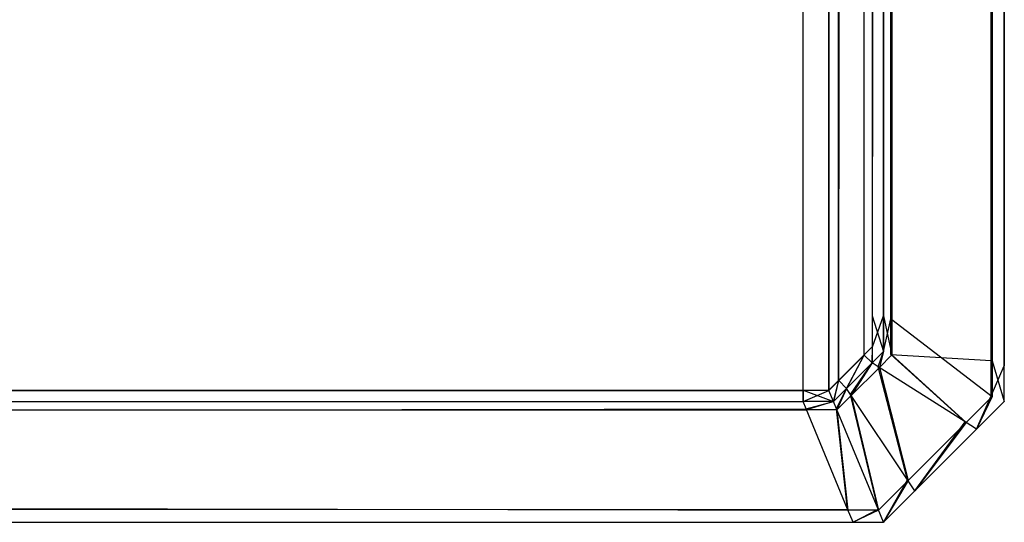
# Model space of a CAD drawing. Extents: x 0 to 1.6, y -0.5 to 0.
# Tile 154 of 188: x 1.59185 to 1.6, y -0.50228 to -0.49812. Entities that reach past the tile are written whole.
import ezdxf

# ---------------------------------------------------------------- set-up
doc = ezdxf.new("R2010")
doc.units = 0
doc.layers.add('L50_ABDECKPL_0___REPLACEMTFOREM', color=7, linetype='CONTINUOUS')

msp = doc.modelspace()

# ---------------------------------------------------------------- linework, layer by layer
at = {"layer": 'L50_ABDECKPL_0___REPLACEMTFOREM', "color": 39}
for points, invisible_edges in [([(1.128221, -0.501185, 0.602705), (1.598384, -0.002372, 0.602705), (1.124135, -0.002372, 0.602705), (1.128221, -0.501185, 0.602705)], 13), ([(1.598384, -0.002369, 0.590716), (1.128221, -0.501188, 0.590716), (1.128221, -0.002369, 0.590716), (1.598384, -0.002369, 0.590716)], 13), ([(1.128221, -0.501188, 0.590716), (1.598384, -0.002369, 0.590716), (1.598335, -0.501188, 0.590716), (1.128221, -0.501188, 0.590716)], 10), ([(1.598384, -0.002372, 0.602705), (1.128221, -0.501185, 0.602705), (1.598335, -0.501185, 0.602705), (1.598384, -0.002372, 0.602705)], 10), ([(1.598335, -0.501188, 0.590716), (1.598384, -0.002369, 0.590716), (1.598548, -0.501188, 0.590716), (1.598335, -0.501188, 0.590716)], 13), ([(1.598384, -0.002372, 0.602705), (1.598335, -0.501185, 0.602705), (1.598547, -0.501185, 0.602705), (1.598384, -0.002372, 0.602705)], 13), ([(1.598548, -0.501188, 0.590716), (1.598384, -0.002369, 0.590716), (1.598548, -0.002369, 0.590716), (1.598548, -0.501188, 0.590716)], 10), ([(1.598384, -0.002372, 0.602705), (1.598547, -0.501185, 0.602705), (1.598547, -0.002372, 0.602705), (1.598384, -0.002372, 0.602705)], 10), ([(1.598547, -0.002372, 0.602705), (1.598547, -0.501185, 0.602705), (1.598597, -0.002422, 0.602705), (1.598547, -0.002372, 0.602705)], 13), ([(1.598597, -0.002422, 0.602705), (1.598547, -0.501185, 0.602705), (1.598628, -0.501104, 0.602705), (1.598597, -0.002422, 0.602705)], 10), ([(1.598548, -0.501188, 0.590716), (1.598548, -0.002369, 0.590716), (1.5986, -0.00242, 0.590716), (1.598548, -0.501188, 0.590716)], 13), ([(1.598548, -0.501188, 0.590716), (1.5986, -0.00242, 0.590716), (1.59863, -0.501106, 0.590716), (1.598548, -0.501188, 0.590716)], 10), ([(1.598597, -0.002422, 0.602705), (1.598628, -0.501104, 0.602705), (1.598848, -0.002672, 0.602705), (1.598597, -0.002422, 0.602705)], 13), ([(1.59863, -0.501106, 0.590716), (1.5986, -0.00242, 0.590716), (1.59885, -0.00267, 0.590716), (1.59863, -0.501106, 0.590716)], 13), ([(1.6, -0.002521, 0.591715), (1.599892, -0.50094, 0.591607), (1.599892, -0.002566, 0.591607), (1.6, -0.002521, 0.591715)], 13), ([(1.599892, -0.50094, 0.591607), (1.6, -0.002521, 0.591715), (1.6, -0.500984, 0.591715), (1.599892, -0.50094, 0.591607)], 14), ([(1.599899, -0.002563, 0.601807), (1.6, -0.500984, 0.601706), (1.6, -0.002521, 0.601706), (1.599899, -0.002563, 0.601807)], 14), ([(1.6, -0.002521, 0.591715), (1.6, -0.500984, 0.591894), (1.6, -0.500984, 0.591715), (1.6, -0.002521, 0.591715)], 13), ([(1.6, -0.500984, 0.591894), (1.6, -0.002521, 0.591715), (1.6, -0.002521, 0.591894), (1.6, -0.500984, 0.591894)], 14), ([(1.6, -0.002521, 0.591894), (1.6, -0.500984, 0.601568), (1.6, -0.500984, 0.591894), (1.6, -0.002521, 0.591894)], 13), ([(1.6, -0.500984, 0.601568), (1.6, -0.002521, 0.591894), (1.6, -0.002521, 0.601568), (1.6, -0.500984, 0.601568)], 14), ([(1.6, -0.002521, 0.601568), (1.6, -0.500984, 0.601706), (1.6, -0.500984, 0.601568), (1.6, -0.002521, 0.601568)], 13), ([(1.6, -0.500984, 0.601706), (1.6, -0.002521, 0.601568), (1.6, -0.002521, 0.601706), (1.6, -0.500984, 0.601706)], 14), ([(1.599892, -0.002566, 0.591607), (1.59906, -0.500595, 0.590776), (1.59906, -0.00291, 0.590776), (1.599892, -0.002566, 0.591607)], 13), ([(1.59906, -0.500595, 0.590776), (1.599892, -0.002566, 0.591607), (1.599892, -0.50094, 0.591607), (1.59906, -0.500595, 0.590776)], 14), ([(1.59907, -0.002906, 0.602635), (1.599899, -0.500943, 0.601807), (1.599899, -0.002563, 0.601807), (1.59907, -0.002906, 0.602635)], 14), ([(1.6, -0.500984, 0.601706), (1.599899, -0.002563, 0.601807), (1.599899, -0.500943, 0.601807), (1.6, -0.500984, 0.601706)], 13), ([(1.598848, -0.002672, 0.602705), (1.598628, -0.501104, 0.602705), (1.598839, -0.500893, 0.602705), (1.598848, -0.002672, 0.602705)], 10), ([(1.59863, -0.501106, 0.590716), (1.59885, -0.00267, 0.590716), (1.598841, -0.500895, 0.590716), (1.59863, -0.501106, 0.590716)], 10), ([(1.598848, -0.002672, 0.602705), (1.598839, -0.500893, 0.602705), (1.598907, -0.500825, 0.602705), (1.598848, -0.002672, 0.602705)], 15), ([(1.598841, -0.500895, 0.590716), (1.59885, -0.00267, 0.590716), (1.59891, -0.500827, 0.590716), (1.598841, -0.500895, 0.590716)], 15), ([(1.598848, -0.002672, 0.602705), (1.598907, -0.500825, 0.602705), (1.598907, -0.002731, 0.602705), (1.598848, -0.002672, 0.602705)], 15), ([(1.59891, -0.500827, 0.590716), (1.59885, -0.00267, 0.590716), (1.59891, -0.00273, 0.590716), (1.59891, -0.500827, 0.590716)], 15), ([(1.598907, -0.002731, 0.602705), (1.598907, -0.500825, 0.602705), (1.598907, -0.50057, 0.602705), (1.598907, -0.002731, 0.602705)], 15), ([(1.598907, -0.002731, 0.602705), (1.598907, -0.50057, 0.602705), (1.598907, -0.002935, 0.602705), (1.598907, -0.002731, 0.602705)], 15), ([(1.59891, -0.500827, 0.590716), (1.59891, -0.00273, 0.590716), (1.59891, -0.002935, 0.590716), (1.59891, -0.500827, 0.590716)], 15), ([(1.599, -0.002935, 0.602705), (1.59907, -0.5006, 0.602635), (1.59907, -0.002906, 0.602635), (1.599, -0.002935, 0.602705)], 14), ([(1.59906, -0.00291, 0.590776), (1.599, -0.50057, 0.590716), (1.599, -0.002935, 0.590716), (1.59906, -0.00291, 0.590776)], 13), ([(1.599, -0.50057, 0.590716), (1.59906, -0.00291, 0.590776), (1.59906, -0.500595, 0.590776), (1.599, -0.50057, 0.590716)], 14), ([(1.599899, -0.500943, 0.601807), (1.59907, -0.002906, 0.602635), (1.59907, -0.5006, 0.602635), (1.599899, -0.500943, 0.601807)], 13), ([(1.599, -0.50057, 0.602705), (1.598907, -0.002935, 0.602705), (1.598907, -0.50057, 0.602705), (1.599, -0.50057, 0.602705)], 13), ([(1.598907, -0.002935, 0.602705), (1.599, -0.50057, 0.602705), (1.599, -0.002935, 0.602705), (1.598907, -0.002935, 0.602705)], 14), ([(1.599, -0.002935, 0.590716), (1.59891, -0.50057, 0.590716), (1.59891, -0.002935, 0.590716), (1.599, -0.002935, 0.590716)], 13), ([(1.59891, -0.50057, 0.590716), (1.599, -0.002935, 0.590716), (1.599, -0.50057, 0.590716), (1.59891, -0.50057, 0.590716)], 14), ([(1.59891, -0.500827, 0.590716), (1.59891, -0.002935, 0.590716), (1.59891, -0.50057, 0.590716), (1.59891, -0.500827, 0.590716)], 15), ([(1.59907, -0.5006, 0.602635), (1.599, -0.002935, 0.602705), (1.599, -0.50057, 0.602705), (1.59907, -0.5006, 0.602635)], 13), ([(1.599, -0.500864, 0.602705), (1.598907, -0.50057, 0.602705), (1.598907, -0.500825, 0.602705), (1.599, -0.500864, 0.602705)], 13), ([(1.598907, -0.50057, 0.602705), (1.599, -0.500864, 0.602705), (1.599, -0.50057, 0.602705), (1.598907, -0.50057, 0.602705)], 14), ([(1.599, -0.50057, 0.590716), (1.59891, -0.500827, 0.590716), (1.59891, -0.50057, 0.590716), (1.599, -0.50057, 0.590716)], 13), ([(1.59891, -0.500827, 0.590716), (1.599, -0.50057, 0.590716), (1.599, -0.500864, 0.590716), (1.59891, -0.500827, 0.590716)], 14), ([(1.59906, -0.500595, 0.590776), (1.599, -0.500864, 0.590716), (1.599, -0.50057, 0.590716), (1.59906, -0.500595, 0.590776)], 13), ([(1.59907, -0.500893, 0.602635), (1.599, -0.50057, 0.602705), (1.599, -0.500864, 0.602705), (1.59907, -0.500893, 0.602635)], 13), ([(1.599, -0.50057, 0.602705), (1.59907, -0.500893, 0.602635), (1.59907, -0.5006, 0.602635), (1.599, -0.50057, 0.602705)], 14), ([(1.599, -0.500864, 0.590716), (1.59906, -0.500595, 0.590776), (1.59906, -0.500889, 0.590776), (1.599, -0.500864, 0.590716)], 14), ([(1.599892, -0.50094, 0.591607), (1.59906, -0.500889, 0.590776), (1.59906, -0.500595, 0.590776), (1.599892, -0.50094, 0.591607)], 13), ([(1.599899, -0.501236, 0.601807), (1.59907, -0.5006, 0.602635), (1.59907, -0.500893, 0.602635), (1.599899, -0.501236, 0.601807)], 13), ([(1.59907, -0.5006, 0.602635), (1.599899, -0.501236, 0.601807), (1.599899, -0.500943, 0.601807), (1.59907, -0.5006, 0.602635)], 14), ([(1.598905, -0.500959, 0.602705), (1.598907, -0.500825, 0.602705), (1.598839, -0.500893, 0.602705), (1.598905, -0.500959, 0.602705)], 13), ([(1.59891, -0.500827, 0.590716), (1.598905, -0.500959, 0.590716), (1.598841, -0.500895, 0.590716), (1.59891, -0.500827, 0.590716)], 13), ([(1.598907, -0.500825, 0.602705), (1.598905, -0.500959, 0.602705), (1.599, -0.500864, 0.602705), (1.598907, -0.500825, 0.602705)], 14), ([(1.598905, -0.500959, 0.590716), (1.59891, -0.500827, 0.590716), (1.599, -0.500864, 0.590716), (1.598905, -0.500959, 0.590716)], 14), ([(1.598694, -0.50117, 0.602705), (1.598839, -0.500893, 0.602705), (1.598628, -0.501104, 0.602705), (1.598694, -0.50117, 0.602705)], 13), ([(1.598841, -0.500895, 0.590716), (1.598694, -0.50117, 0.590716), (1.59863, -0.501106, 0.590716), (1.598841, -0.500895, 0.590716)], 13), ([(1.598839, -0.500893, 0.602705), (1.598694, -0.50117, 0.602705), (1.598905, -0.500959, 0.602705), (1.598839, -0.500893, 0.602705)], 14), ([(1.598694, -0.50117, 0.590716), (1.598841, -0.500895, 0.590716), (1.598905, -0.500959, 0.590716), (1.598694, -0.50117, 0.590716)], 14), ([(1.599, -0.500864, 0.590716), (1.598957, -0.500992, 0.590776), (1.598905, -0.500959, 0.590716), (1.599, -0.500864, 0.590716)], 13), ([(1.598966, -0.500997, 0.602635), (1.599, -0.500864, 0.602705), (1.598905, -0.500959, 0.602705), (1.598966, -0.500997, 0.602635)], 13), ([(1.598957, -0.500992, 0.590776), (1.599, -0.500864, 0.590716), (1.59906, -0.500889, 0.590776), (1.598957, -0.500992, 0.590776)], 14), ([(1.59906, -0.500889, 0.590776), (1.599677, -0.501448, 0.591607), (1.598957, -0.500992, 0.590776), (1.59906, -0.500889, 0.590776)], 13), ([(1.599, -0.500864, 0.602705), (1.598966, -0.500997, 0.602635), (1.59907, -0.500893, 0.602635), (1.599, -0.500864, 0.602705)], 14), ([(1.599684, -0.501452, 0.601807), (1.59907, -0.500893, 0.602635), (1.598966, -0.500997, 0.602635), (1.599684, -0.501452, 0.601807)], 13), ([(1.599677, -0.501448, 0.591607), (1.59906, -0.500889, 0.590776), (1.599892, -0.501233, 0.591607), (1.599677, -0.501448, 0.591607)], 14), ([(1.59906, -0.500889, 0.590776), (1.599892, -0.50094, 0.591607), (1.599892, -0.501233, 0.591607), (1.59906, -0.500889, 0.590776)], 14), ([(1.59907, -0.500893, 0.602635), (1.599684, -0.501452, 0.601807), (1.599899, -0.501236, 0.601807), (1.59907, -0.500893, 0.602635)], 14), ([(1.598905, -0.500959, 0.590716), (1.598728, -0.501221, 0.590776), (1.598694, -0.50117, 0.590716), (1.598905, -0.500959, 0.590716)], 13), ([(1.598733, -0.50123, 0.602635), (1.598905, -0.500959, 0.602705), (1.598694, -0.50117, 0.602705), (1.598733, -0.50123, 0.602635)], 13), ([(1.598728, -0.501221, 0.590776), (1.598905, -0.500959, 0.590716), (1.598957, -0.500992, 0.590776), (1.598728, -0.501221, 0.590776)], 14), ([(1.598957, -0.500992, 0.590776), (1.599199, -0.501926, 0.591607), (1.598728, -0.501221, 0.590776), (1.598957, -0.500992, 0.590776)], 13), ([(1.598905, -0.500959, 0.602705), (1.598733, -0.50123, 0.602635), (1.598966, -0.500997, 0.602635), (1.598905, -0.500959, 0.602705)], 14), ([(1.599203, -0.501932, 0.601807), (1.598966, -0.500997, 0.602635), (1.598733, -0.50123, 0.602635), (1.599203, -0.501932, 0.601807)], 13), ([(1.599199, -0.501926, 0.591607), (1.598957, -0.500992, 0.590776), (1.599677, -0.501448, 0.591607), (1.599199, -0.501926, 0.591607)], 14), ([(1.598966, -0.500997, 0.602635), (1.599203, -0.501932, 0.601807), (1.599684, -0.501452, 0.601807), (1.598966, -0.500997, 0.602635)], 14), ([(1.6, -0.500984, 0.591715), (1.599892, -0.501233, 0.591607), (1.599892, -0.50094, 0.591607), (1.6, -0.500984, 0.591715)], 13), ([(1.599892, -0.501233, 0.591607), (1.6, -0.500984, 0.591715), (1.6, -0.501278, 0.591715), (1.599892, -0.501233, 0.591607)], 14), ([(1.6, -0.501278, 0.601706), (1.599899, -0.500943, 0.601807), (1.599899, -0.501236, 0.601807), (1.6, -0.501278, 0.601706)], 13), ([(1.599899, -0.500943, 0.601807), (1.6, -0.501278, 0.601706), (1.6, -0.500984, 0.601706), (1.599899, -0.500943, 0.601807)], 14), ([(1.6, -0.500984, 0.591715), (1.6, -0.501278, 0.591894), (1.6, -0.501278, 0.591715), (1.6, -0.500984, 0.591715)], 13), ([(1.6, -0.501278, 0.591894), (1.6, -0.500984, 0.591715), (1.6, -0.500984, 0.591894), (1.6, -0.501278, 0.591894)], 14), ([(1.6, -0.500984, 0.591894), (1.6, -0.501278, 0.601568), (1.6, -0.501278, 0.591894), (1.6, -0.500984, 0.591894)], 13), ([(1.6, -0.501278, 0.601568), (1.6, -0.500984, 0.591894), (1.6, -0.500984, 0.601568), (1.6, -0.501278, 0.601568)], 14), ([(1.6, -0.500984, 0.601568), (1.6, -0.501278, 0.601706), (1.6, -0.501278, 0.601568), (1.6, -0.500984, 0.601568)], 13), ([(1.6, -0.501278, 0.601706), (1.6, -0.500984, 0.601568), (1.6, -0.500984, 0.601706), (1.6, -0.501278, 0.601706)], 14), ([(1.598586, -0.501278, 0.602705), (1.598628, -0.501104, 0.602705), (1.598547, -0.501185, 0.602705), (1.598586, -0.501278, 0.602705)], 13), ([(1.59863, -0.501106, 0.590716), (1.598586, -0.501278, 0.590716), (1.598548, -0.501188, 0.590716), (1.59863, -0.501106, 0.590716)], 13), ([(1.598628, -0.501104, 0.602705), (1.598586, -0.501278, 0.602705), (1.598694, -0.50117, 0.602705), (1.598628, -0.501104, 0.602705)], 14), ([(1.598586, -0.501278, 0.590716), (1.59863, -0.501106, 0.590716), (1.598694, -0.50117, 0.590716), (1.598586, -0.501278, 0.590716)], 14), ([(1.598694, -0.50117, 0.590716), (1.598611, -0.501338, 0.590776), (1.598586, -0.501278, 0.590716), (1.598694, -0.50117, 0.590716)], 13), ([(1.598615, -0.501348, 0.602635), (1.598694, -0.50117, 0.602705), (1.598586, -0.501278, 0.602705), (1.598615, -0.501348, 0.602635)], 13), ([(1.598611, -0.501338, 0.590776), (1.598694, -0.50117, 0.590716), (1.598728, -0.501221, 0.590776), (1.598611, -0.501338, 0.590776)], 14), ([(1.598694, -0.50117, 0.602705), (1.598615, -0.501348, 0.602635), (1.598733, -0.50123, 0.602635), (1.598694, -0.50117, 0.602705)], 14), ([(1.598335, -0.501278, 0.602705), (1.128221, -0.501185, 0.602705), (1.128221, -0.501278, 0.602705), (1.598335, -0.501278, 0.602705)], 13), ([(1.128221, -0.501185, 0.602705), (1.598335, -0.501278, 0.602705), (1.598335, -0.501185, 0.602705), (1.128221, -0.501185, 0.602705)], 14), ([(1.598335, -0.501188, 0.590716), (1.128221, -0.501278, 0.590716), (1.128221, -0.501188, 0.590716), (1.598335, -0.501188, 0.590716)], 13), ([(1.128221, -0.501278, 0.590716), (1.598335, -0.501188, 0.590716), (1.598335, -0.501278, 0.590716), (1.128221, -0.501278, 0.590716)], 14), ([(1.598586, -0.501278, 0.602705), (1.598335, -0.501185, 0.602705), (1.598335, -0.501278, 0.602705), (1.598586, -0.501278, 0.602705)], 13), ([(1.598335, -0.501185, 0.602705), (1.598586, -0.501278, 0.602705), (1.598547, -0.501185, 0.602705), (1.598335, -0.501185, 0.602705)], 14), ([(1.598548, -0.501188, 0.590716), (1.598335, -0.501278, 0.590716), (1.598335, -0.501188, 0.590716), (1.598548, -0.501188, 0.590716)], 13), ([(1.598335, -0.501278, 0.590716), (1.598548, -0.501188, 0.590716), (1.598586, -0.501278, 0.590716), (1.598335, -0.501278, 0.590716)], 14), ([(1.598728, -0.501221, 0.590776), (1.598955, -0.50217, 0.591607), (1.598611, -0.501338, 0.590776), (1.598728, -0.501221, 0.590776)], 13), ([(1.598958, -0.502177, 0.601807), (1.598733, -0.50123, 0.602635), (1.598615, -0.501348, 0.602635), (1.598958, -0.502177, 0.601807)], 13), ([(1.598955, -0.50217, 0.591607), (1.598728, -0.501221, 0.590776), (1.599199, -0.501926, 0.591607), (1.598955, -0.50217, 0.591607)], 14), ([(1.598733, -0.50123, 0.602635), (1.598958, -0.502177, 0.601807), (1.599203, -0.501932, 0.601807), (1.598733, -0.50123, 0.602635)], 14), ([(1.599892, -0.501233, 0.591607), (1.599771, -0.501507, 0.591715), (1.599677, -0.501448, 0.591607), (1.599892, -0.501233, 0.591607)], 13), ([(1.599771, -0.501507, 0.601706), (1.599899, -0.501236, 0.601807), (1.599684, -0.501452, 0.601807), (1.599771, -0.501507, 0.601706)], 13), ([(1.599771, -0.501507, 0.591715), (1.599892, -0.501233, 0.591607), (1.6, -0.501278, 0.591715), (1.599771, -0.501507, 0.591715)], 14), ([(1.599899, -0.501236, 0.601807), (1.599771, -0.501507, 0.601706), (1.6, -0.501278, 0.601706), (1.599899, -0.501236, 0.601807)], 14), ([(1.598335, -0.501278, 0.590716), (1.128221, -0.501338, 0.590776), (1.128221, -0.501278, 0.590716), (1.598335, -0.501278, 0.590716)], 13), ([(1.128221, -0.501338, 0.590776), (1.598335, -0.501278, 0.590716), (1.598359, -0.501338, 0.590776), (1.128221, -0.501338, 0.590776)], 14), ([(1.598364, -0.501348, 0.602635), (1.128221, -0.501278, 0.602705), (1.128221, -0.501348, 0.602635), (1.598364, -0.501348, 0.602635)], 13), ([(1.128221, -0.501278, 0.602705), (1.598364, -0.501348, 0.602635), (1.598335, -0.501278, 0.602705), (1.128221, -0.501278, 0.602705)], 14), ([(1.598359, -0.501338, 0.590776), (1.128221, -0.50217, 0.591607), (1.128221, -0.501338, 0.590776), (1.598359, -0.501338, 0.590776)], 13), ([(1.128221, -0.50217, 0.591607), (1.598359, -0.501338, 0.590776), (1.598703, -0.50217, 0.591607), (1.128221, -0.50217, 0.591607)], 14), ([(1.598586, -0.501278, 0.590716), (1.598359, -0.501338, 0.590776), (1.598335, -0.501278, 0.590716), (1.598586, -0.501278, 0.590716)], 13), ([(1.598364, -0.501348, 0.602635), (1.598586, -0.501278, 0.602705), (1.598335, -0.501278, 0.602705), (1.598364, -0.501348, 0.602635)], 13), ([(1.598359, -0.501338, 0.590776), (1.598586, -0.501278, 0.590716), (1.598611, -0.501338, 0.590776), (1.598359, -0.501338, 0.590776)], 14), ([(1.598611, -0.501338, 0.590776), (1.598703, -0.50217, 0.591607), (1.598359, -0.501338, 0.590776), (1.598611, -0.501338, 0.590776)], 13), ([(1.598586, -0.501278, 0.602705), (1.598364, -0.501348, 0.602635), (1.598615, -0.501348, 0.602635), (1.598586, -0.501278, 0.602705)], 14), ([(1.598703, -0.50217, 0.591607), (1.598611, -0.501338, 0.590776), (1.598955, -0.50217, 0.591607), (1.598703, -0.50217, 0.591607)], 14), ([(1.6, -0.501278, 0.601568), (1.599771, -0.501507, 0.601706), (1.599771, -0.501507, 0.601568), (1.6, -0.501278, 0.601568)], 13), ([(1.599771, -0.501507, 0.601706), (1.6, -0.501278, 0.601568), (1.6, -0.501278, 0.601706), (1.599771, -0.501507, 0.601706)], 14), ([(1.6, -0.501278, 0.591715), (1.599771, -0.501507, 0.591894), (1.599771, -0.501507, 0.591715), (1.6, -0.501278, 0.591715)], 13), ([(1.599771, -0.501507, 0.591894), (1.6, -0.501278, 0.591715), (1.6, -0.501278, 0.591894), (1.599771, -0.501507, 0.591894)], 14), ([(1.6, -0.501278, 0.591894), (1.599771, -0.501507, 0.601568), (1.599771, -0.501507, 0.591894), (1.6, -0.501278, 0.591894)], 13), ([(1.599771, -0.501507, 0.601568), (1.6, -0.501278, 0.591894), (1.6, -0.501278, 0.601568), (1.599771, -0.501507, 0.601568)], 14), ([(1.598706, -0.502177, 0.601807), (1.128221, -0.501348, 0.602635), (1.128221, -0.502177, 0.601807), (1.598706, -0.502177, 0.601807)], 13), ([(1.128221, -0.501348, 0.602635), (1.598706, -0.502177, 0.601807), (1.598364, -0.501348, 0.602635), (1.128221, -0.501348, 0.602635)], 14), ([(1.598706, -0.502177, 0.601807), (1.598615, -0.501348, 0.602635), (1.598364, -0.501348, 0.602635), (1.598706, -0.502177, 0.601807)], 13), ([(1.598615, -0.501348, 0.602635), (1.598706, -0.502177, 0.601807), (1.598958, -0.502177, 0.601807), (1.598615, -0.501348, 0.602635)], 14), ([(1.599677, -0.501448, 0.591607), (1.59926, -0.502018, 0.591715), (1.599199, -0.501926, 0.591607), (1.599677, -0.501448, 0.591607)], 13), ([(1.59926, -0.502018, 0.601706), (1.599684, -0.501452, 0.601807), (1.599203, -0.501932, 0.601807), (1.59926, -0.502018, 0.601706)], 13), ([(1.59926, -0.502018, 0.591715), (1.599677, -0.501448, 0.591607), (1.599771, -0.501507, 0.591715), (1.59926, -0.502018, 0.591715)], 14), ([(1.599684, -0.501452, 0.601807), (1.59926, -0.502018, 0.601706), (1.599771, -0.501507, 0.601706), (1.599684, -0.501452, 0.601807)], 14), ([(1.599771, -0.501507, 0.601568), (1.59926, -0.502018, 0.601706), (1.59926, -0.502018, 0.601568), (1.599771, -0.501507, 0.601568)], 13), ([(1.59926, -0.502018, 0.601706), (1.599771, -0.501507, 0.601568), (1.599771, -0.501507, 0.601706), (1.59926, -0.502018, 0.601706)], 14), ([(1.599771, -0.501507, 0.591715), (1.59926, -0.502018, 0.591894), (1.59926, -0.502018, 0.591715), (1.599771, -0.501507, 0.591715)], 13), ([(1.59926, -0.502018, 0.591894), (1.599771, -0.501507, 0.591715), (1.599771, -0.501507, 0.591894), (1.59926, -0.502018, 0.591894)], 14), ([(1.599771, -0.501507, 0.591894), (1.59926, -0.502018, 0.601568), (1.59926, -0.502018, 0.591894), (1.599771, -0.501507, 0.591894)], 13), ([(1.59926, -0.502018, 0.601568), (1.599771, -0.501507, 0.591894), (1.599771, -0.501507, 0.601568), (1.59926, -0.502018, 0.601568)], 14), ([(1.599199, -0.501926, 0.591607), (1.599, -0.502278, 0.591715), (1.598955, -0.50217, 0.591607), (1.599199, -0.501926, 0.591607)], 13), ([(1.599, -0.502278, 0.601706), (1.599203, -0.501932, 0.601807), (1.598958, -0.502177, 0.601807), (1.599, -0.502278, 0.601706)], 13), ([(1.599, -0.502278, 0.591715), (1.599199, -0.501926, 0.591607), (1.59926, -0.502018, 0.591715), (1.599, -0.502278, 0.591715)], 14), ([(1.599203, -0.501932, 0.601807), (1.599, -0.502278, 0.601706), (1.59926, -0.502018, 0.601706), (1.599203, -0.501932, 0.601807)], 14), ([(1.59926, -0.502018, 0.601568), (1.599, -0.502278, 0.601706), (1.599, -0.502278, 0.601568), (1.59926, -0.502018, 0.601568)], 13), ([(1.599, -0.502278, 0.601706), (1.59926, -0.502018, 0.601568), (1.59926, -0.502018, 0.601706), (1.599, -0.502278, 0.601706)], 14), ([(1.59926, -0.502018, 0.591715), (1.599, -0.502278, 0.591894), (1.599, -0.502278, 0.591715), (1.59926, -0.502018, 0.591715)], 13), ([(1.599, -0.502278, 0.591894), (1.59926, -0.502018, 0.591715), (1.59926, -0.502018, 0.591894), (1.599, -0.502278, 0.591894)], 14), ([(1.59926, -0.502018, 0.591894), (1.599, -0.502278, 0.601568), (1.599, -0.502278, 0.591894), (1.59926, -0.502018, 0.591894)], 13), ([(1.599, -0.502278, 0.601568), (1.59926, -0.502018, 0.591894), (1.59926, -0.502018, 0.601568), (1.599, -0.502278, 0.601568)], 14), ([(1.598703, -0.50217, 0.591607), (1.128221, -0.502278, 0.591715), (1.128221, -0.50217, 0.591607), (1.598703, -0.50217, 0.591607)], 13), ([(1.128221, -0.502278, 0.591715), (1.598703, -0.50217, 0.591607), (1.598748, -0.502278, 0.591715), (1.128221, -0.502278, 0.591715)], 14), ([(1.598748, -0.502278, 0.601706), (1.128221, -0.502177, 0.601807), (1.128221, -0.502278, 0.601706), (1.598748, -0.502278, 0.601706)], 13), ([(1.128221, -0.502177, 0.601807), (1.598748, -0.502278, 0.601706), (1.598706, -0.502177, 0.601807), (1.128221, -0.502177, 0.601807)], 14), ([(1.598955, -0.50217, 0.591607), (1.598748, -0.502278, 0.591715), (1.598703, -0.50217, 0.591607), (1.598955, -0.50217, 0.591607)], 13), ([(1.598748, -0.502278, 0.601706), (1.598958, -0.502177, 0.601807), (1.598706, -0.502177, 0.601807), (1.598748, -0.502278, 0.601706)], 13), ([(1.598748, -0.502278, 0.591715), (1.598955, -0.50217, 0.591607), (1.599, -0.502278, 0.591715), (1.598748, -0.502278, 0.591715)], 14), ([(1.598958, -0.502177, 0.601807), (1.598748, -0.502278, 0.601706), (1.599, -0.502278, 0.601706), (1.598958, -0.502177, 0.601807)], 14), ([(1.598748, -0.502278, 0.601568), (1.128221, -0.502278, 0.601706), (1.128221, -0.502278, 0.601568), (1.598748, -0.502278, 0.601568)], 13), ([(1.128221, -0.502278, 0.601706), (1.598748, -0.502278, 0.601568), (1.598748, -0.502278, 0.601706), (1.128221, -0.502278, 0.601706)], 14), ([(1.598748, -0.502278, 0.591894), (1.128221, -0.502278, 0.601568), (1.128221, -0.502278, 0.591894), (1.598748, -0.502278, 0.591894)], 13), ([(1.128221, -0.502278, 0.601568), (1.598748, -0.502278, 0.591894), (1.598748, -0.502278, 0.601568), (1.128221, -0.502278, 0.601568)], 14), ([(1.598748, -0.502278, 0.591715), (1.128221, -0.502278, 0.591894), (1.128221, -0.502278, 0.591715), (1.598748, -0.502278, 0.591715)], 13), ([(1.128221, -0.502278, 0.591894), (1.598748, -0.502278, 0.591715), (1.598748, -0.502278, 0.591894), (1.128221, -0.502278, 0.591894)], 14), ([(1.599, -0.502278, 0.591894), (1.598748, -0.502278, 0.591715), (1.599, -0.502278, 0.591715), (1.599, -0.502278, 0.591894)], 13), ([(1.598748, -0.502278, 0.591715), (1.599, -0.502278, 0.591894), (1.598748, -0.502278, 0.591894), (1.598748, -0.502278, 0.591715)], 14), ([(1.599, -0.502278, 0.601568), (1.598748, -0.502278, 0.591894), (1.599, -0.502278, 0.591894), (1.599, -0.502278, 0.601568)], 13), ([(1.598748, -0.502278, 0.591894), (1.599, -0.502278, 0.601568), (1.598748, -0.502278, 0.601568), (1.598748, -0.502278, 0.591894)], 14), ([(1.599, -0.502278, 0.601706), (1.598748, -0.502278, 0.601568), (1.599, -0.502278, 0.601568), (1.599, -0.502278, 0.601706)], 13), ([(1.598748, -0.502278, 0.601568), (1.599, -0.502278, 0.601706), (1.598748, -0.502278, 0.601706), (1.598748, -0.502278, 0.601568)], 14)]:
    msp.add_3dface(points, dxfattribs=dict(at, invisible_edges=invisible_edges))

doc.saveas('drawing.dxf')
